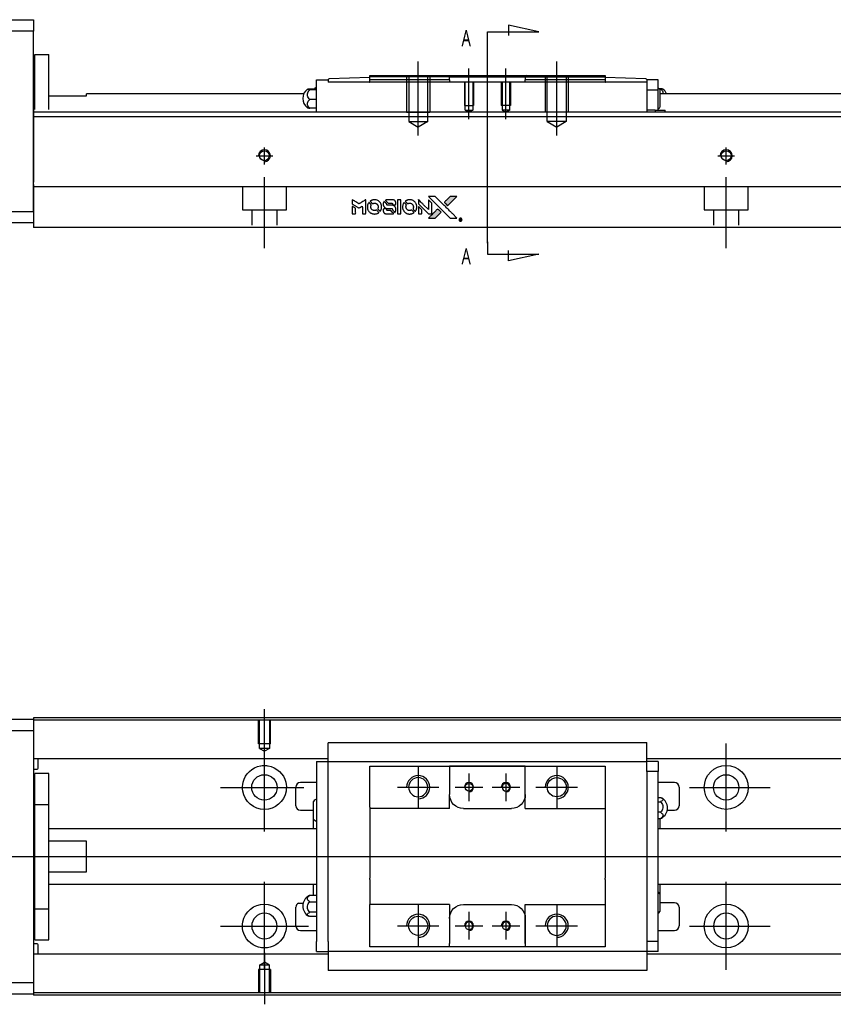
# Model space of a CAD drawing. Header units: millimetres. Extents: x -227 to 3135, y -1502 to 860.
# Tile 6 of 32: x -61 to 115, y -1108 to -895. Entities that reach past the tile are written whole.
import ezdxf
from ezdxf.lldxf.tags import DXFTag

# ---------------------------------------------------------------- set-up
doc = ezdxf.new("R2010")
doc.units = ezdxf.units.MM
doc.layers.get('0').update_dxf_attribs({"linetype": 'CONTINUOUS'})
doc.layers.add('2', color=7, linetype='CONTINUOUS')
doc.styles.add('CHN', font='Microsoft JhengHei.ttf')
tags = doc.linetypes.add('DASHED', pattern=[25.72, 12.86, -12.86]).pattern_tags.tags
tags[6:7] = [DXFTag(74, 4), DXFTag(75, 0), DXFTag(340, '0'), DXFTag(46, 0.0), DXFTag(50, 0.0), DXFTag(44, 0.0), DXFTag(45, 0.0)]
tags[4:5] = [DXFTag(74, 4), DXFTag(75, 0), DXFTag(340, '0'), DXFTag(46, 0.0), DXFTag(50, 0.0), DXFTag(44, 0.0), DXFTag(45, 0.0)]

# ---------------------------------------------------------------- blocks, each defined once
blk = doc.blocks.new('MosionX logo(完整正式版)')
h = blk.add_hatch(color=22)
h.dxf.hatch_style = 1
h.paths.add_polyline_path([(-1416, 1831), (-1517, 1831), (-1619, 1831), (-1707, 1742, 0.000288), (-1740, 1709, 0.000479), (-1769, 1680, 0.000013), (-1794, 1654, 0.197177), (-1794, 1654, 0.197497), (-1794, 1653, 0.00004), (-1779, 1638, 0.000834), (-1763, 1622, 0.000506), (-1744, 1603), (-1694, 1552), (-1555, 1692)])
h.paths.add_polyline_path([(-1892, 1355), (-1942, 1405, 0.000476), (-1962, 1424, 0.000789), (-1978, 1441, 0.000035), (-1993, 1455, 0.19758), (-1993, 1456, 0.198396), (-1994, 1455, 0.000019), (-2014, 1435, 0.000582), (-2036, 1413, 0.000351), (-2062, 1387, 0.000108), (-2174, 1275, 0.000692), (-2230, 1218, 0.000077), (-2269, 1179, 0.197527), (-2269, 1178, 0.410181), (-2269, 1177, 0.000493), (-2248, 1177, 0.002424), (-2219, 1177, 0.000529), (-2169, 1177), (-2070, 1177), (-1981, 1266)])
at = {"color": 22}
for points in [[(-2150, 1708, -0.000056), (-2089, 1647, -0.000021), (-2004, 1562, -0.000021), (-1911, 1469, -0.000025), (-1823, 1381), (-1619, 1177), (-1518, 1177), (-1417, 1177), (-1553, 1315, 0.000274), (-1619, 1381, 0.000123), (-1705, 1467, 0.000121), (-1797, 1559, 0.000165), (-1879, 1641), (-2068, 1831), (-2170, 1831), (-2272, 1831)], [(-1707, 1742, 0.000288), (-1740, 1709, 0.000479), (-1769, 1680, 0.000013), (-1794, 1654, 0.197177), (-1794, 1654, 0.197497), (-1794, 1653, 0.00004), (-1779, 1638, 0.000836), (-1763, 1622, 0.000505), (-1744, 1603), (-1694, 1552), (-1555, 1692), (-1416, 1831), (-1517, 1831), (-1619, 1831)], [(-4562, 1668), (-4562, 1603), (-4545, 1592, -0.000297), (-4534, 1586, -0.000037), (-4510, 1571, -0.000043), (-4482, 1554, -0.000036), (-4452, 1535, 0.000044), (-4422, 1517, 0.000063), (-4396, 1501, 0.000035), (-4374, 1488, 0.0009), (-4368, 1484), (-4360, 1479), (-4348, 1486, 0.001175), (-4342, 1490, 0.000208), (-4329, 1498, 0.000225), (-4315, 1506, 0.000203), (-4300, 1516, -0.000711), (-4286, 1525, -0.001119), (-4274, 1532, -0.000263), (-4263, 1539, -0.04589), (-4262, 1539, -0.519312), (-4261, 1539, -0.001914), (-4261, 1521, -0.003124), (-4260, 1493, -0.000285), (-4260, 1421), (-4260, 1303), (-4219, 1303, 0.001727), (-4189, 1303, 0.025279), (-4179, 1303, 0.073886), (-4173, 1305, 0.07426), (-4167, 1308, 0.03264), (-4166, 1310, 0.01784), (-4164, 1311, 0.017712), (-4163, 1313, 0.026854), (-4162, 1315), (-4160, 1319), (-4160, 1526), (-4159, 1733), (-4162, 1731, -0.004595), (-4163, 1730, -0.00016), (-4169, 1726, -0.000298), (-4177, 1722, -0.000208), (-4185, 1717, 0.000986), (-4210, 1701, 0.00025), (-4250, 1676, 0.000268), (-4292, 1650, 0.000436), (-4329, 1627, -0.002932), (-4341, 1619, -0.004718), (-4351, 1613, -0.001113), (-4360, 1608, -0.227179), (-4361, 1608, -0.045982), (-4362, 1608, -0.000145), (-4374, 1616, -0.000825), (-4387, 1624, -0.000517), (-4403, 1634, 0.000056), (-4458, 1668, 0.000289), (-4488, 1687, 0.000481), (-4511, 1701, 0.000418), (-4535, 1715), (-4562, 1732)], [(-4562, 1417), (-4562, 1303), (-4521, 1303, 0.000842), (-4494, 1303, 0.010591), (-4484, 1303, 0.028995), (-4479, 1303, 0.069543), (-4475, 1305, 0.051063), (-4471, 1307, 0.039932), (-4468, 1310, 0.039414), (-4465, 1314, 0.045845), (-4462, 1318, 0.094811), (-4461, 1322, 0.007124), (-4461, 1333, 0.004713), (-4461, 1352, 0.000534), (-4461, 1395), (-4461, 1469), (-4471, 1475, 0.000828), (-4502, 1494, 0.000879), (-4532, 1513, 0.000048), (-4561, 1530, 0.137596), (-4562, 1531, 0.413028), (-4562, 1530, 0.000016), (-4562, 1497, 0.000623), (-4562, 1460, 0.000374)], [(-4068, 1643, 0.064158), (-4094, 1594, 0.06356), (-4108, 1539, 0.064004), (-4107, 1483, 0.066747), (-4091, 1429, 0.04321), (-4073, 1396, 0.044737), (-4050, 1367, 0.044901), (-4021, 1342, 0.044184), (-3989, 1323, 0.026293), (-3965, 1313, 0.033344), (-3941, 1306, 0.033227), (-3917, 1303, 0.025815), (-3890, 1302, 0.023119), (-3864, 1304, 0.031044), (-3841, 1308, 0.031337), (-3819, 1315, 0.024258), (-3796, 1325, 0.015622), (-3788, 1329, 0.008495), (-3778, 1335, 0.008415), (-3769, 1341, 0.020814), (-3763, 1346), (-3760, 1348), (-3791, 1379, 0.002843), (-3814, 1403, 0.033917), (-3823, 1411, 0.087906), (-3831, 1414, 0.073302), (-3839, 1416, 0.022047), (-3843, 1415, 0.026465), (-3847, 1415, 0.022233), (-3851, 1414, 0.009985), (-3857, 1412, -0.039011), (-3876, 1407, -0.044398), (-3896, 1406, -0.045096), (-3915, 1408, -0.04265), (-3934, 1413, -0.071154), (-3961, 1428, -0.068827), (-3983, 1450, -0.068713), (-3998, 1476, -0.070507), (-4005, 1506, -0.028605), (-4006, 1519, -0.031418), (-4005, 1531, -0.031044), (-4002, 1544, -0.02668), (-3998, 1556, 0.038913), (-3996, 1564, 0.043732), (-3995, 1571, 0.047754), (-3995, 1578, 0.075756), (-3997, 1583, 0.07294), (-3999, 1586, 0.003456), (-4006, 1594, 0.005023), (-4017, 1605, 0.002422), (-4030, 1619, 0.000819), (-4042, 1631, 0.001349), (-4053, 1641, 0.0001), (-4062, 1650, 0.205335), (-4062, 1651, 0.219821), (-4063, 1650, 0.002494), (-4064, 1648, 0.007089), (-4066, 1646, 0.004494)], [(-3917, 1731, 0.024131), (-3935, 1728, 0.022344), (-3954, 1723, 0.021883), (-3972, 1717, 0.020884), (-3990, 1709, 0.010669), (-4000, 1703, 0.010389), (-4011, 1697, 0.010913), (-4020, 1692, 0.022227), (-4026, 1687), (-4029, 1685), (-3996, 1653, 0.002452), (-3984, 1640, 0.003628), (-3972, 1630, 0.001662), (-3963, 1621, 0.070159), (-3960, 1619, 0.047671), (-3958, 1618, 0.018624), (-3956, 1618, 0.017921), (-3953, 1617, 0.018804), (-3950, 1617, 0.018255), (-3946, 1617, 0.041312), (-3943, 1617, 0.037164), (-3939, 1618, 0.012342), (-3935, 1620, -0.015101), (-3924, 1624, -0.035998), (-3916, 1626, -0.033244), (-3907, 1627, -0.011249), (-3894, 1627, -0.004059), (-3883, 1627, -0.019693), (-3877, 1627, -0.027943), (-3872, 1626, -0.014411), (-3866, 1624, -0.033089), (-3851, 1619, -0.033887), (-3838, 1613, -0.034021), (-3825, 1604, -0.033942), (-3814, 1594, -0.02816), (-3804, 1582, -0.035032), (-3796, 1570, -0.035269), (-3790, 1557, -0.029196), (-3785, 1543, -0.037862), (-3782, 1526, -0.043657), (-3782, 1510, -0.043064), (-3784, 1494, -0.035184), (-3790, 1477, 0.033699), (-3792, 1470, 0.052815), (-3793, 1463, 0.059167), (-3793, 1456, 0.058972), (-3791, 1450, 0.059208), (-3788, 1445, 0.021125), (-3783, 1439, 0.008691), (-3773, 1429, 0.000851), (-3749, 1405, 0.001873), (-3736, 1393, 0.013884), (-3730, 1387, 0.022355), (-3726, 1385, 0.341453), (-3725, 1385, 0.073011), (-3722, 1388, 0.004587), (-3714, 1399, 0.00748), (-3707, 1411, 0.016837), (-3702, 1420, 0.028606), (-3692, 1443, 0.031352), (-3685, 1465, 0.031004), (-3681, 1489, 0.0268), (-3680, 1514, 0.026698), (-3681, 1541, 0.03002), (-3686, 1566, 0.030357), (-3693, 1590, 0.028554), (-3703, 1614, 0.062944), (-3732, 1658, 0.062206), (-3772, 1694, 0.062448), (-3819, 1719, 0.064355), (-3870, 1731, 0.017377), (-3880, 1731, 0.008369), (-3893, 1731, 0.008367), (-3907, 1731, 0.01757)], [(-3610, 1675, 0.023289), (-3616, 1665, 0.026845), (-3621, 1655, 0.026047), (-3626, 1644, 0.019751), (-3629, 1631, 0.013249), (-3631, 1624, 0.025169), (-3631, 1618, 0.016532), (-3632, 1611, 0.002937), (-3632, 1598, 0.003317), (-3632, 1586, 0.011808), (-3631, 1578, 0.01777), (-3631, 1572, 0.021476), (-3630, 1567, 0.04325), (-3623, 1544, 0.045753), (-3612, 1523, 0.04649), (-3598, 1505, 0.047672), (-3581, 1490, 0.025315), (-3573, 1485, 0.015208), (-3564, 1480, 0.01512), (-3554, 1476, 0.022488), (-3546, 1473, 0.027857), (-3532, 1469, 0.034138), (-3519, 1467, 0.014286), (-3499, 1467, 0.00124), (-3449, 1467, -0.00103), (-3418, 1467, -0.002552), (-3396, 1466, -0.001594), (-3379, 1466, -0.047676), (-3374, 1466, -0.085307), (-3367, 1463, -0.097789), (-3361, 1457, -0.085947), (-3357, 1450, -0.051339), (-3356, 1440, 0.014634), (-3355, 1436, 0.015028), (-3355, 1433, 0.014927), (-3354, 1430, 0.059415), (-3353, 1429, 0.070595), (-3351, 1425, 0.00028), (-3315, 1389, 0.000111), (-3279, 1352, 0.200239), (-3277, 1352, 0.268906), (-3276, 1352, 0.001866), (-3271, 1361, 0.007532), (-3267, 1370, 0.017818), (-3263, 1376, 0.013256), (-3261, 1383, 0.011636), (-3258, 1391, 0.011528), (-3256, 1399, 0.012303), (-3254, 1407, 0.0423), (-3252, 1419, 0.013657), (-3252, 1437, 0.013857), (-3252, 1455, 0.037428), (-3254, 1468, 0.014927), (-3256, 1477, 0.0122), (-3259, 1486, 0.012518), (-3262, 1494, 0.023062), (-3265, 1501, 0.065961), (-3281, 1525, 0.06055), (-3304, 1545, 0.059676), (-3331, 1559, 0.060497), (-3360, 1567, 0.025683), (-3367, 1567, 0.001528), (-3386, 1567, 0.002124), (-3410, 1568, 0.001173), (-3439, 1568, -0.000809), (-3490, 1568, -0.017164), (-3506, 1568, -0.063931), (-3514, 1570, -0.108429), (-3520, 1573, -0.052941), (-3523, 1577, -0.063675), (-3525, 1582, -0.050562), (-3526, 1587, -0.020337), (-3527, 1595, 0.009897), (-3528, 1599, 0.016482), (-3528, 1603, 0.019019), (-3529, 1606, 0.06043), (-3530, 1608, 0.076267), (-3533, 1613, 0.00054), (-3566, 1646, 0.000307), (-3601, 1680, 0.142594), (-3604, 1681, 0.232419), (-3604, 1681, 0.022995), (-3606, 1680, 0.024627), (-3608, 1678, 0.015407)], [(-3516, 1731, 0.018538), (-3522, 1730, 0.010695), (-3530, 1729, 0.01068), (-3538, 1727, 0.017678), (-3544, 1725, 0.013849), (-3551, 1722, 0.011814), (-3559, 1719, 0.004513), (-3566, 1716, 0.290035), (-3566, 1715, 0.196418), (-3566, 1714, 0.000124), (-3554, 1702, 0.001477), (-3540, 1688, 0.000898), (-3524, 1671), (-3481, 1629), (-3427, 1628, -0.001471), (-3387, 1628, -0.028714), (-3374, 1627, -0.097073), (-3367, 1625, -0.084199), (-3361, 1620, -0.042698), (-3359, 1616, -0.053912), (-3357, 1612, -0.051004), (-3356, 1608, -0.032967), (-3355, 1602, 0.00807), (-3355, 1600, 0.003023), (-3355, 1596, 0.002994), (-3355, 1592, 0.003629), (-3355, 1588), (-3354, 1579), (-3313, 1579, 0.001618), (-3293, 1579, 0.005206), (-3280, 1579, 0.00535), (-3271, 1579, 0.060675), (-3268, 1580, 0.048484), (-3266, 1581, 0.02389), (-3264, 1582, 0.022812), (-3261, 1584, 0.02462), (-3259, 1586, 0.061781), (-3255, 1591, 0.080179), (-3253, 1596, 0.048561), (-3252, 1604, 0.010021), (-3251, 1619, 0.016602), (-3252, 1638, 0.031409), (-3254, 1653, 0.036474), (-3258, 1666, 0.03439), (-3263, 1679, 0.065928), (-3277, 1699, 0.069066), (-3296, 1715, 0.065697), (-3319, 1725, 0.051559), (-3346, 1731, 0.020904), (-3360, 1731, 0.000451), (-3431, 1731, 0.000419), (-3502, 1732, 0.022759)], [(-3202, 1517), (-3202, 1303), (-3160, 1303), (-3118, 1303), (-3113, 1306, 0.071429), (-3109, 1309, 0.054799), (-3105, 1313, 0.053585), (-3102, 1318, 0.060698), (-3101, 1323, 0.033975), (-3100, 1332, 0.000112), (-3100, 1441, 0.000726), (-3100, 1548, 0.001084), (-3101, 1641), (-3102, 1732), (-3152, 1732), (-3202, 1732)], [(-3011, 1643, 0.018008), (-3017, 1634, 0.009842), (-3023, 1622, 0.009807), (-3030, 1610, 0.015716), (-3035, 1599, 0.048467), (-3047, 1561, 0.045841), (-3052, 1520, 0.046006), (-3049, 1479, 0.049638), (-3039, 1441, 0.064819), (-3012, 1391, 0.06695), (-2974, 1350, 0.066691), (-2926, 1320, 0.063505), (-2872, 1304, 0.03135), (-2858, 1302, 0.010439), (-2837, 1302, 0.010391), (-2817, 1302, 0.032408), (-2803, 1304, 0.015696), (-2787, 1307, 0.018095), (-2771, 1312, 0.018551), (-2757, 1317, 0.018352), (-2743, 1323, 0.015568), (-2733, 1328, 0.009832), (-2723, 1334, 0.009795), (-2713, 1341, 0.023727), (-2706, 1346), (-2703, 1348), (-2734, 1379, 0.001528), (-2751, 1397, 0.010022), (-2760, 1406, 0.019586), (-2766, 1411, 0.061865), (-2771, 1413, 0.055054), (-2777, 1415, 0.061607), (-2784, 1416, 0.048725), (-2792, 1415, 0.020221), (-2802, 1412, -0.017722), (-2813, 1409, -0.02685), (-2822, 1407, -0.02759), (-2832, 1406, -0.020233), (-2843, 1406, -0.04793), (-2864, 1409, -0.048386), (-2883, 1416, -0.047866), (-2901, 1426, -0.044964), (-2917, 1440, -0.04333), (-2931, 1457, -0.050921), (-2941, 1475, -0.051473), (-2946, 1495, -0.0459), (-2948, 1516, -0.019014), (-2948, 1526, -0.024114), (-2947, 1535, -0.025081), (-2945, 1544, -0.023892), (-2942, 1553, 0.008624), (-2939, 1560, 0.026486), (-2938, 1564, 0.035074), (-2937, 1568, 0.02756), (-2937, 1573, 0.087163), (-2939, 1580, 0.073291), (-2942, 1587, 0.028074), (-2951, 1596, 0.002594), (-2973, 1619), (-3005, 1651)], [(-2860, 1730, 0.023681), (-2878, 1728, 0.022402), (-2896, 1723, 0.021929), (-2914, 1717, 0.020503), (-2931, 1709, 0.013745), (-2941, 1704, 0.009767), (-2952, 1698, 0.009658), (-2962, 1691, 0.027804), (-2968, 1687), (-2971, 1685), (-2939, 1653, 0.002053), (-2924, 1638, 0.006738), (-2914, 1628, 0.007826), (-2907, 1622, 0.063909), (-2903, 1619, 0.061532), (-2897, 1617, 0.068674), (-2891, 1617, 0.052072), (-2885, 1618, 0.019648), (-2875, 1621, -0.018366), (-2864, 1624, -0.0288), (-2854, 1626, -0.029061), (-2844, 1627, -0.019155), (-2832, 1627, -0.053809), (-2807, 1624, -0.058833), (-2784, 1615, -0.058566), (-2764, 1601, -0.052525), (-2746, 1582, -0.044733), (-2737, 1566, -0.040573), (-2729, 1547, -0.041123), (-2725, 1529, -0.04951), (-2725, 1511, -0.017369), (-2725, 1502, -0.024255), (-2727, 1495, -0.023787), (-2729, 1487, -0.015798), (-2732, 1479, 0.010631), (-2734, 1474, 0.033653), (-2735, 1470, 0.037806), (-2736, 1467, 0.016307), (-2736, 1462, 0.068179), (-2734, 1453, 0.095747), (-2731, 1446, 0.033418), (-2722, 1436, 0.002133), (-2695, 1409, 0.001452), (-2680, 1395, 0.012393), (-2673, 1388, 0.020479), (-2668, 1385, 0.344362), (-2667, 1385, 0.074287), (-2663, 1388, 0.005454), (-2656, 1400, 0.008391), (-2649, 1412, 0.017097), (-2643, 1422, 0.027375), (-2635, 1442, 0.02835), (-2628, 1463, 0.027723), (-2624, 1485, 0.023913), (-2623, 1509, 0.027047), (-2623, 1537, 0.031685), (-2627, 1563, 0.032425), (-2634, 1588, 0.031013), (-2644, 1612, 0.037914), (-2661, 1641, 0.040153), (-2682, 1667, 0.039834), (-2707, 1688, 0.036173), (-2736, 1707, 0.040752), (-2765, 1719, 0.035885), (-2796, 1728, 0.035491), (-2828, 1731, 0.037615)], [(-2572, 1669), (-2572, 1604), (-2422, 1453), (-2271, 1303), (-2229, 1303, 0.0008), (-2202, 1303, 0.010795), (-2192, 1303, 0.030495), (-2186, 1304, 0.080372), (-2183, 1305, 0.03816), (-2179, 1308, 0.041799), (-2176, 1310, 0.042486), (-2174, 1314, 0.042078), (-2172, 1317, 0.099276), (-2170, 1322, 0.003302), (-2170, 1343, 0.002586), (-2170, 1380, 0.000204), (-2170, 1477), (-2170, 1633), (-2221, 1683), (-2271, 1733), (-2271, 1583), (-2272, 1433), (-2419, 1582, 0.000253), (-2476, 1639, 0.000412), (-2524, 1687, 0.000041), (-2567, 1730, 0.041338), (-2570, 1732), (-2572, 1734)], [(-2572, 1416), (-2572, 1303), (-2530, 1303), (-2488, 1303), (-2483, 1306, 0.03146), (-2480, 1308, 0.026444), (-2478, 1310, 0.026444), (-2476, 1312, 0.031457), (-2475, 1314), (-2472, 1319), (-2471, 1375), (-2471, 1431), (-2521, 1481, 0.000745), (-2540, 1499, 0.001228), (-2556, 1515, 0.000087), (-2571, 1529, 0.195134), (-2571, 1530, 0.412117), (-2572, 1529, 0.000048), (-2572, 1496, 0.00109), (-2572, 1460, 0.000653)], [(-3615, 1454, 0.065483), (-3620, 1451, 0.053271), (-3625, 1447, 0.052018), (-3628, 1443, 0.0556), (-3631, 1437, 0.036839), (-3632, 1434, 0.026922), (-3632, 1430, 0.016905), (-3633, 1424, 0.004317), (-3633, 1416, 0.016369), (-3632, 1397, 0.029936), (-3630, 1382, 0.03418), (-3627, 1369, 0.031327), (-3621, 1356, 0.046935), (-3612, 1340, 0.054053), (-3600, 1327, 0.053701), (-3585, 1317, 0.045364), (-3568, 1309, 0.032479), (-3552, 1305, 0.03386), (-3537, 1303, 0.013578), (-3512, 1303, 0.001155), (-3450, 1303, 0.000413), (-3396, 1303, 0.005008), (-3375, 1304, 0.013199), (-3364, 1304, 0.033956), (-3355, 1305, 0.013909), (-3347, 1308, 0.010864), (-3337, 1310, 0.010938), (-3329, 1313, 0.028702), (-3323, 1316), (-3318, 1318), (-3362, 1362), (-3405, 1406), (-3455, 1406, -0.001504), (-3477, 1406, -0.00328), (-3493, 1406, -0.001901), (-3506, 1406, -0.061333), (-3510, 1407, -0.063621), (-3514, 1409, -0.048633), (-3518, 1412, -0.046769), (-3522, 1415, -0.047961), (-3525, 1420, -0.02678), (-3526, 1424, -0.050957), (-3527, 1427, -0.029398), (-3528, 1431, -0.00401), (-3528, 1441), (-3529, 1456), (-3569, 1456, 0.001061), (-3593, 1456, 0.009147), (-3604, 1455, 0.020721), (-3611, 1455, 0.051619)], [(-2062, 1387, 0.000108), (-2174, 1275, 0.000692), (-2230, 1218, 0.000077), (-2269, 1179, 0.197527), (-2269, 1178, 0.410182), (-2269, 1177, 0.000493), (-2248, 1177, 0.002424), (-2219, 1177, 0.000529), (-2170, 1177), (-2070, 1177), (-1981, 1266), (-1892, 1355), (-1942, 1405, 0.000476), (-1962, 1424, 0.000789), (-1978, 1441, 0.000035), (-1993, 1455, 0.19758), (-1993, 1456, 0.198396), (-1994, 1455, 0.000019), (-2014, 1435, 0.000582), (-2036, 1413, 0.000351)], [(-1319, 1173, 0.082374), (-1332, 1167, 0.083404), (-1342, 1157, 0.082663), (-1349, 1145, 0.07897), (-1351, 1130, 0.084941), (-1349, 1114, 0.08953), (-1341, 1100, 0.090743), (-1329, 1090, 0.090193), (-1313, 1085, 0.10067), (-1296, 1085, 0.099454), (-1281, 1093, 0.097736), (-1269, 1106, 0.09365), (-1263, 1122, 0.07584), (-1263, 1135, 0.068415), (-1267, 1148, 0.068328), (-1274, 1159, 0.075277), (-1283, 1168, 0.059367), (-1291, 1172, 0.048986), (-1300, 1174, 0.048519), (-1310, 1174, 0.055347)], [(-1325, 1129), (-1325, 1104), (-1322, 1104), (-1319, 1104), (-1319, 1114), (-1319, 1125), (-1313, 1125), (-1306, 1126), (-1302, 1119, -0.003356), (-1300, 1116, -0.002757), (-1298, 1113, -0.002784), (-1296, 1110, -0.007382), (-1295, 1108, 0.019487), (-1294, 1105, 0.098302), (-1293, 1104, 0.116932), (-1291, 1104, 0.032798), (-1289, 1104), (-1285, 1104), (-1288, 1108, 0.005748), (-1289, 1111, 0.002522), (-1291, 1114, 0.002495), (-1293, 1117, 0.00334), (-1295, 1120), (-1299, 1126), (-1296, 1128, 0.066516), (-1292, 1130, 0.085926), (-1290, 1133, 0.082934), (-1289, 1137, 0.05747), (-1289, 1141, 0.023576), (-1289, 1144, 0.043538), (-1289, 1146, 0.050891), (-1290, 1148, 0.049897), (-1291, 1149, 0.067884), (-1295, 1152, 0.077412), (-1298, 1154, 0.049266), (-1304, 1154, 0.012208), (-1313, 1155), (-1325, 1155)], [(-1298, 1147, -0.120545), (-1296, 1144, -0.09136), (-1295, 1141, -0.087576), (-1296, 1137, -0.098026), (-1297, 1134, -0.079907), (-1299, 1133, -0.087697), (-1300, 1132, -0.041371), (-1303, 1132, -0.005557), (-1309, 1132), (-1319, 1131), (-1319, 1140), (-1319, 1149), (-1310, 1149, -0.007471), (-1305, 1149, -0.035301), (-1302, 1148, -0.060486), (-1300, 1148, -0.063546)]]:
    blk.add_lwpolyline(points, format="xyb", close=True, dxfattribs=at)

msp = doc.modelspace()

# ---------------------------------------------------------------- linework, layer by layer
for p, q in [((-7.86, -1055.07), (-7.86, -1043.95)), ((-7.86, -1070.42), (-7.86, -1051.37)), ((92.14, -1070.42), (92.14, -1051.37)), ((25.44, -1056.35), (25.44, -1065.35)), ((55.44, -1056.35), (55.44, -1065.35)), ((36.44, -1057.85), (36.44, -1063.85)), ((44.44, -1057.85), (44.44, -1063.85)), ((-17.38, -1060.9), (0.67, -1060.9)), ((20.94, -1060.85), (29.94, -1060.85)), ((33.44, -1060.85), (39.44, -1060.85)), ((41.44, -1060.85), (47.44, -1060.85)), ((50.94, -1060.85), (59.94, -1060.85)), ((84.19, -1060.9), (101.67, -1060.9)), ((-121.86, -1075.85), (16.57, -1075.85)), ((16.57, -1075.85), (458.14, -1075.85)), ((-7.86, -1100.42), (-7.86, -1081.37)), ((92.14, -1100.42), (92.14, -1081.37)), ((-0.48, -1085.94), (0.52, -1085.94)), ((25.44, -1086.35), (25.44, -1095.35)), ((55.44, -1086.35), (55.44, -1095.35)), ((36.44, -1087.85), (36.44, -1093.85)), ((44.44, -1087.85), (44.44, -1093.85)), ((-17.38, -1090.9), (1.67, -1090.9)), ((20.94, -1090.85), (29.94, -1090.85)), ((33.44, -1090.85), (39.44, -1090.85)), ((41.44, -1090.85), (47.44, -1090.85)), ((50.94, -1090.85), (59.94, -1090.85)), ((84.19, -1090.9), (101.67, -1090.9)), ((-7.86, -1096.73), (-7.86, -1107.85))]:
    msp.add_line(p, q)
at = {"linetype": 'Continuous'}
for p, q in [((-116.86, -1046.15), (-57.86, -1046.15)), ((24.28, -1045.85), (-57.86, -1045.85)), ((-57.86, -1045.85), (-57.86, -1046.15)), ((-57.86, -1046.15), (-57.86, -1048.65)), ((24.15, -1046.35), (-57.86, -1046.35)), ((442.14, -1046.35), (24.15, -1046.35)), ((442.14, -1045.85), (24.28, -1045.85)), ((-57.86, -1048.65), (-116.86, -1048.65)), ((-57.86, -1048.65), (-57.86, -1103.15)), ((5.94, -1051.37), (5.94, -1051.24)), ((5.94, -1051.24), (5.94, -1051.24)), ((74.94, -1051.24), (5.94, -1051.24)), ((5.94, -1054.94), (5.94, -1051.37)), ((74.94, -1051.24), (74.94, -1051.19)), ((74.94, -1051.37), (74.94, -1051.24)), ((74.94, -1054.94), (74.94, -1051.37)), ((5.94, -1054.68), (-57.86, -1054.68)), ((-56.86, -1056.76), (-56.86, -1054.68)), ((5.94, -1055.27), (5.94, -1054.94)), ((442.14, -1054.68), (74.94, -1054.68)), ((74.94, -1055.27), (74.94, -1054.94)), ((-57.86, -1056.96), (-57.06, -1056.96)), ((3.44, -1055.27), (3.44, -1057.47)), ((3.44, -1055.27), (5.94, -1055.27)), ((5.94, -1056.27), (5.94, -1055.27)), ((5.94, -1055.27), (74.94, -1055.27)), ((5.94, -1057.47), (5.94, -1056.27)), ((14.94, -1057.27), (14.94, -1056.27)), ((32.24, -1056.27), (32.24, -1056.97)), ((48.64, -1056.27), (32.24, -1056.27)), ((32.24, -1056.97), (32.24, -1062.45)), ((32.33, -1056.27), (48.55, -1056.27)), ((48.64, -1056.97), (48.64, -1056.27)), ((48.64, -1065.45), (48.64, -1056.97)), ((48.64, -1062.45), (48.64, -1056.97)), ((65.94, -1056.27), (65.94, -1057.27)), ((77.44, -1055.27), (74.94, -1055.27)), ((74.94, -1056.27), (74.94, -1055.27)), ((74.94, -1057.47), (74.94, -1056.27)), ((77.44, -1055.27), (77.44, -1057.47)), ((-54.56, -1057.9), (-57.56, -1057.9)), ((-54.56, -1057.9), (-57.56, -1057.9)), ((-57.56, -1064.58), (-57.56, -1057.9)), ((-57.56, -1064.58), (-57.56, -1057.9)), ((-54.56, -1064.58), (-54.56, -1057.9)), ((-54.56, -1064.58), (-54.56, -1057.9)), ((3.44, -1057.47), (3.44, -1094.22)), ((5.94, -1057.95), (5.94, -1057.47)), ((5.94, -1057.95), (5.94, -1057.52)), ((5.94, -1093.74), (5.94, -1057.95)), ((14.94, -1065.15), (14.94, -1057.27)), ((65.94, -1057.27), (65.94, -1065.15)), ((77.44, -1057.47), (74.94, -1057.47)), ((74.94, -1057.47), (74.94, -1057.95)), ((74.94, -1057.52), (74.94, -1057.95)), ((74.94, -1057.95), (74.94, -1093.74)), ((77.44, -1094.22), (77.44, -1057.47)), ((-1.06, -1064.85), (-1.06, -1060.85)), ((3.44, -1059.85), (-0.06, -1059.85)), ((80.94, -1059.85), (77.44, -1059.85)), ((81.94, -1060.85), (81.94, -1064.85)), ((32.24, -1065.45), (32.24, -1062.45)), ((77.44, -1063.05), (77.9, -1063.05)), ((-57.56, -1065.15), (-57.86, -1065.15)), ((-57.56, -1065.15), (-57.86, -1065.15)), ((-57.56, -1087.21), (-57.56, -1064.58)), ((-57.56, -1064.58), (-54.56, -1064.58)), ((-57.56, -1087.21), (-57.56, -1064.58)), ((-54.56, -1087.21), (-54.56, -1064.58)), ((-54.56, -1087.21), (-54.56, -1064.58)), ((2.79, -1067.77), (2.79, -1063.92)), ((14.94, -1065.15), (14.94, -1070.85)), ((35.24, -1065.45), (45.64, -1065.45)), ((48.64, -1065.45), (65.94, -1065.45)), ((65.94, -1065.15), (65.94, -1070.85)), ((77.44, -1063.99), (77.9, -1063.99)), ((-0.06, -1065.85), (2.79, -1065.85)), ((2.79, -1069.85), (2.79, -1067.77)), ((77.9, -1066.29), (77.44, -1066.29)), ((77.44, -1067.64), (77.9, -1067.64)), ((77.79, -1067.64), (77.79, -1069.85)), ((79.39, -1065.85), (80.94, -1065.85)), ((3.44, -1069.85), (-54.56, -1069.85)), ((442.14, -1069.85), (77.44, -1069.85)), ((14.94, -1070.85), (14.94, -1071.15)), ((14.94, -1071.15), (14.94, -1080.55)), ((65.94, -1070.85), (65.94, -1071.15)), ((65.94, -1071.15), (65.94, -1080.55)), ((-46.36, -1072.53), (-54.56, -1072.53)), ((-46.36, -1079.16), (-46.36, -1072.53)), ((-54.56, -1079.16), (-46.36, -1079.16)), ((14.94, -1080.85), (14.94, -1080.55)), ((65.94, -1080.85), (65.94, -1080.55)), ((-54.56, -1081.85), (3.44, -1081.85)), ((2.79, -1084.27), (2.79, -1081.85)), ((14.94, -1080.85), (14.94, -1086.25)), ((65.94, -1080.85), (65.94, -1086.25)), ((77.44, -1081.85), (442.14, -1081.85)), ((77.79, -1081.85), (77.79, -1083.93)), ((3.44, -1084.27), (1.98, -1084.27)), ((77.79, -1083.93), (77.79, -1087.78)), ((-57.86, -1086.65), (-57.56, -1086.65)), ((-57.86, -1086.65), (-57.56, -1086.65)), ((-1.06, -1090.85), (-1.06, -1086.85)), ((1.98, -1085.63), (3.44, -1085.63)), ((14.94, -1086.55), (14.94, -1086.25)), ((32.24, -1086.25), (14.94, -1086.25)), ((14.94, -1094.42), (14.94, -1086.55)), ((32.24, -1086.25), (32.24, -1089.25)), ((35.24, -1086.25), (45.64, -1086.25)), ((48.64, -1094.72), (48.64, -1086.25)), ((65.94, -1086.25), (65.94, -1094.42)), ((80.94, -1085.85), (77.79, -1085.85)), ((81.94, -1086.85), (81.94, -1090.85)), ((-57.56, -1087.21), (-54.56, -1087.21)), ((-57.56, -1093.9), (-57.56, -1087.21)), ((-57.56, -1093.9), (-57.56, -1087.21)), ((-54.56, -1093.9), (-54.56, -1087.21)), ((-54.56, -1093.9), (-54.56, -1087.21)), ((3.44, -1087.93), (1.98, -1087.93)), ((3.44, -1088.87), (1.98, -1088.87)), ((32.24, -1089.25), (32.24, -1094.72)), ((48.64, -1089.25), (48.64, -1094.72)), ((-0.06, -1091.85), (3.44, -1091.85)), ((77.44, -1091.85), (80.94, -1091.85)), ((-57.06, -1094.74), (-57.86, -1094.74)), ((-57.56, -1093.9), (-54.56, -1093.9)), ((-57.56, -1093.9), (-54.56, -1093.9)), ((-56.86, -1097.02), (-56.86, -1094.94)), ((3.44, -1096.42), (3.44, -1094.22)), ((5.94, -1094.18), (5.94, -1093.74)), ((5.94, -1094.22), (5.94, -1093.74)), ((5.94, -1094.22), (5.94, -1095.42)), ((5.94, -1095.42), (5.94, -1096.42)), ((14.94, -1095.42), (14.94, -1094.42)), ((32.24, -1095.42), (32.24, -1094.72)), ((48.64, -1095.42), (32.24, -1095.42)), ((48.55, -1095.42), (32.33, -1095.42)), ((48.64, -1094.72), (48.64, -1095.42)), ((65.94, -1095.42), (57.29, -1095.42)), ((65.94, -1094.42), (65.94, -1095.42)), ((74.94, -1093.74), (74.94, -1094.22)), ((74.94, -1093.74), (74.94, -1094.18)), ((74.94, -1094.22), (74.94, -1095.42)), ((77.44, -1094.22), (74.94, -1094.22)), ((74.94, -1095.42), (74.94, -1096.42)), ((77.44, -1096.42), (77.44, -1094.22)), ((5.94, -1097.02), (-57.86, -1097.02)), ((3.44, -1096.42), (5.94, -1096.42)), ((74.94, -1096.42), (5.94, -1096.42)), ((5.94, -1096.42), (5.94, -1100.33)), ((74.94, -1096.42), (74.94, -1096.75)), ((77.44, -1096.42), (74.94, -1096.42)), ((74.94, -1096.75), (74.94, -1100.33)), ((442.14, -1097.02), (74.94, -1097.02)), ((5.94, -1100.33), (5.94, -1100.46)), ((5.94, -1100.46), (5.94, -1100.5)), ((5.94, -1100.46), (74.94, -1100.46)), ((74.94, -1100.33), (74.94, -1100.46)), ((74.94, -1100.46), (74.94, -1100.5)), ((-116.86, -1103.15), (-57.86, -1103.15)), ((-57.86, -1103.15), (-57.86, -1105.65)), ((-57.86, -1105.65), (-116.86, -1105.65)), ((9.02, -1105.35), (-57.86, -1105.35)), ((-57.86, -1105.65), (-57.86, -1105.85)), ((8.9, -1105.85), (-57.86, -1105.85)), ((442.14, -1105.85), (8.9, -1105.85)), ((442.14, -1105.35), (9.02, -1105.35))]:
    msp.add_line(p, q, dxfattribs=at)
at = {"linetype": 'DASHED'}
for p, q in [((-57.86, -1046.15), (-57.86, -1046.35)), ((-57.86, -1046.35), (-57.86, -1047.35)), ((-57.86, -1047.35), (-57.86, -1053.68)), ((-57.86, -1053.68), (-57.86, -1054.68)), ((-57.86, -1054.68), (-57.86, -1056.22)), ((-57.86, -1056.22), (-57.86, -1059.78)), ((5.94, -1055.37), (5.94, -1055.37)), ((74.94, -1055.37), (74.94, -1055.37)), ((-57.86, -1059.78), (-57.86, -1061.7)), ((-57.86, -1061.7), (-57.86, -1090)), ((-57.86, -1090), (-57.86, -1091.92)), ((-57.86, -1091.92), (-57.86, -1095.48)), ((-57.86, -1095.48), (-57.86, -1097.02)), ((-57.86, -1097.02), (-57.86, -1098.02)), ((74.94, -1096.32), (74.94, -1096.32)), ((-57.86, -1098.02), (-57.86, -1104.35)), ((-57.86, -1104.35), (-57.86, -1105.35)), ((-57.86, -1105.35), (-57.86, -1105.65))]:
    msp.add_line(p, q, dxfattribs=at)
at = {"linetype": 'DASHED', "ltscale": 0.1}
for p, q in [((-9.16, -1051.45), (-9.16, -1046.45)), ((-8.93, -1052.45), (-8.93, -1046.45)), ((-6.78, -1046.45), (-6.78, -1052.45)), ((-6.56, -1051.45), (-6.56, -1046.45)), ((-6.56, -1051.45), (-9.16, -1051.45)), ((-6.78, -1052.45), (-8.93, -1052.45)), ((-8.93, -1052.45), (-7.86, -1053.07)), ((-6.78, -1052.45), (-7.86, -1053.07)), ((-8.93, -1099.35), (-7.86, -1098.73)), ((-8.93, -1099.35), (-8.93, -1105.35)), ((-6.78, -1099.35), (-8.93, -1099.35)), ((-6.78, -1099.35), (-7.86, -1098.73)), ((-6.78, -1105.35), (-6.78, -1099.35)), ((-6.56, -1100.35), (-9.16, -1100.35)), ((-9.16, -1100.35), (-9.16, -1105.35)), ((-6.56, -1100.35), (-6.56, -1105.35))]:
    msp.add_line(p, q, dxfattribs=at)
at = {"linetype": 'Continuous'}
for centre, radius in [((92.14, -1060.9), 4.75), ((-7.86, -1060.9), 2.75), ((55.44, -1060.85), 2.07), ((92.14, -1060.9), 2.75), ((36.44, -1060.85), 0.825), ((92.14, -1090.9), 4.75), ((25.44, -1090.85), 2.07)]:
    msp.add_circle(centre, radius, dxfattribs=at)
at = {"linetype": 'Continuous', "extrusion": (0, 0, -1)}
for centre, radius in [((-25.44, -1060.85), 2.07), ((-44.44, -1060.85), 0.825), ((7.86, -1090.9), 2.75), ((-55.44, -1090.85), 2.07), ((-92.14, -1090.9), 2.75), ((-36.44, -1090.85), 0.825), ((-44.44, -1090.85), 0.825)]:
    msp.add_circle(centre, radius, dxfattribs=at)
at = {"linetype": 'Continuous'}
for centre, radius, start, end in [((-57.06, -1056.76), 0.2, 270, 0), ((-0.06, -1060.85), 1, 90, 180), ((80.94, -1060.85), 1, 0, 90), ((4.93, -1065.8), 2.85, 121.5132, 138.6569), ((76.94, -1065.35), 2.5, 0, 61.7734), ((-0.06, -1064.85), 1, 180, 270), ((76.94, -1065.35), 2.5, 298.2701, 0), ((80.94, -1064.85), 1, 270, 0), ((4.93, -1065.88), 2.85, 221.3431, 238.4868), ((2.94, -1086.57), 2.5, 118.2701, 180), ((75.65, -1085.81), 2.85, 41.3431, 51.1006), ((-0.06, -1086.85), 1, 114.7486, 180), ((2.94, -1086.57), 2.5, 180, 241.7734), ((80.94, -1086.85), 1, 0, 90), ((75.65, -1085.9), 2.85, 308.8994, 318.6569), ((-0.06, -1090.85), 1, 180, 270), ((80.94, -1090.85), 1, 270, 0), ((-57.06, -1094.94), 0.2, 0, 90)]:
    msp.add_arc(centre, radius, start, end, dxfattribs=at)
at = {"linetype": 'Continuous', "extrusion": (0, 0, -1)}
for centre, radius, start, end in [((7.86, -1060.9), 4.75, 13.6191, 80.1049), ((7.86, -1060.9), 4.75, 99.8951, 166.3809), ((7.86, -1060.9), 4.75, 189.6765, 350.3235), ((-35.24, -1062.45), 3, 270, 359.96), ((-45.64, -1062.45), 3, 180, 270), ((7.86, -1090.9), 4.75, 10.8558, 169.1442), ((-35.24, -1089.25), 3, 0, 90), ((-45.64, -1089.25), 3, 90, 180), ((7.86, -1090.9), 4.75, 285.2319, 347.572), ((7.86, -1090.9), 4.75, 192.428, 254.7681)]:
    msp.add_arc(centre, radius, start, end, dxfattribs=at)
for centre, radius in [((25.44, -1060.85), 2.5), ((55.44, -1060.85), 2.5), ((36.44, -1060.85), 1), ((44.44, -1060.85), 1), ((25.44, -1090.85), 2.5), ((55.44, -1090.85), 2.5), ((36.44, -1090.85), 1), ((44.44, -1090.85), 1)]:
    msp.add_arc(centre, radius, 270, 180)
at = {"linetype": 'Continuous'}
for points, knots in [([(-8.67, -1056.22), (-8.26, -1056.15), (-7.83, -1056.13), (-7.29, -1056.18), (-7.16, -1056.2), (-7.04, -1056.22)], [0, 0, 0, 0, 0.772987, 0.772987, 1, 1, 1, 1]), ([(77.9, -1063.05), (78.03, -1063.09), (78.14, -1063.15), (78.31, -1063.27), (78.37, -1063.33), (78.44, -1063.46), (78.45, -1063.54), (78.4, -1063.67), (78.35, -1063.74), (78.2, -1063.86), (78.1, -1063.92), (77.95, -1063.97), (77.92, -1063.98), (77.9, -1063.99)], [0, 0, 0, 0, 0.192078, 0.192078, 0.384156, 0.384156, 0.576234, 0.576234, 0.768312, 0.768312, 0.960389, 0.960389, 1, 1, 1, 1]), ([(77.9, -1063.99), (78.03, -1064.1), (78.14, -1064.23), (78.31, -1064.52), (78.37, -1064.68), (78.44, -1065), (78.45, -1065.17), (78.4, -1065.51), (78.35, -1065.67), (78.2, -1065.97), (78.1, -1066.11), (77.95, -1066.24), (77.92, -1066.27), (77.9, -1066.29)], [0, 0, 0, 0, 0.192078, 0.192078, 0.384156, 0.384156, 0.576234, 0.576234, 0.768312, 0.768312, 0.960389, 0.960389, 1, 1, 1, 1]), ([(77.9, -1066.29), (78.03, -1066.35), (78.14, -1066.43), (78.31, -1066.6), (78.37, -1066.69), (78.44, -1066.89), (78.45, -1066.99), (78.4, -1067.18), (78.35, -1067.28), (78.2, -1067.45), (78.1, -1067.54), (77.95, -1067.62), (77.92, -1067.63), (77.9, -1067.64)], [0, 0, 0, 0, 0.192078, 0.192078, 0.384156, 0.384156, 0.576234, 0.576234, 0.768312, 0.768312, 0.960389, 0.960389, 1, 1, 1, 1]), ([(1.98, -1085.63), (1.85, -1085.57), (1.74, -1085.49), (1.57, -1085.32), (1.5, -1085.23), (1.44, -1085.03), (1.43, -1084.93), (1.48, -1084.74), (1.53, -1084.64), (1.68, -1084.47), (1.78, -1084.38), (1.93, -1084.3), (1.95, -1084.29), (1.98, -1084.27)], [0, 0, 0, 0, 0.192078, 0.192078, 0.384156, 0.384156, 0.576234, 0.576234, 0.768312, 0.768312, 0.960389, 0.960389, 1, 1, 1, 1]), ([(1.98, -1087.93), (1.85, -1087.82), (1.74, -1087.69), (1.57, -1087.4), (1.5, -1087.24), (1.44, -1086.92), (1.43, -1086.74), (1.48, -1086.41), (1.53, -1086.25), (1.68, -1085.95), (1.78, -1085.81), (1.93, -1085.67), (1.95, -1085.65), (1.98, -1085.63)], [0, 0, 0, 0, 0.192078, 0.192078, 0.384156, 0.384156, 0.576234, 0.576234, 0.768312, 0.768312, 0.960389, 0.960389, 1, 1, 1, 1]), ([(1.98, -1088.87), (1.85, -1088.83), (1.74, -1088.77), (1.57, -1088.65), (1.5, -1088.59), (1.44, -1088.45), (1.43, -1088.38), (1.48, -1088.25), (1.53, -1088.18), (1.68, -1088.06), (1.78, -1088), (1.93, -1087.95), (1.95, -1087.94), (1.98, -1087.93)], [0, 0, 0, 0, 0.192078, 0.192078, 0.384156, 0.384156, 0.576234, 0.576234, 0.768312, 0.768312, 0.960389, 0.960389, 1, 1, 1, 1]), ([(-6.61, -1095.48), (-7.01, -1095.59), (-7.44, -1095.65), (-8.28, -1095.65), (-8.7, -1095.59), (-9.11, -1095.48)], [0, 0, 0, 0, 0.500461, 0.500461, 1, 1, 1, 1])]:
    msp.add_open_spline(points, degree=3, knots=knots, dxfattribs=at)
for points, degree in [([(14.94, -1056.27), (32.24, -1056.27)], 1), ([(48.64, -1056.27), (65.94, -1056.27)], 1), ([(-12.54, -1061.7), (-12.65, -1061.04), (-12.62, -1060.37), (-12.47, -1059.78)], 3), ([(-3.24, -1059.78), (-3.1, -1060.37), (-3.06, -1061.04), (-3.18, -1061.7)], 3), ([(32.24, -1065.45), (14.94, -1065.45)], 1), ([(77.9, -1067.64), (77.98, -1067.62), (78.06, -1067.58), (78.13, -1067.54)], 3), ([(1.98, -1084.27), (1.9, -1084.3), (1.82, -1084.34), (1.75, -1084.37)], 3), ([(48.64, -1086.25), (65.94, -1086.25)], 1), ([(-12.5, -1091.92), (-12.63, -1091.32), (-12.65, -1090.65), (-12.52, -1090)], 3), ([(-3.19, -1090), (-3.07, -1090.66), (-3.09, -1091.32), (-3.22, -1091.92)], 3), ([(32.24, -1095.42), (14.94, -1095.42)], 1), ([(65.94, -1095.42), (48.64, -1095.42)], 1)]:
    msp.add_open_spline(points, degree=degree, dxfattribs=at)
msp.add_rational_spline([(32.24, -1062.45), (32.24, -1062.45), (32.24, -1062.45)], [0.500000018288, 0.499999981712, 0.500000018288], degree=2, dxfattribs=at)
at = {"layer": '2', "linetype": 'Continuous'}
for p, q in [((-116.86, -894.7), (-57.86, -894.7)), ((-57.86, -894.7), (-57.86, -897.2)), ((-57.86, -897.2), (-116.86, -897.2)), ((-57.86, -936.2), (-57.86, -897.2)), ((-57.56, -902.2), (-54.56, -902.2)), ((-57.56, -914.15), (-57.56, -902.2)), ((-57.56, -902.2), (-54.56, -902.2)), ((-57.56, -914.15), (-57.56, -902.2)), ((-54.56, -914.15), (-54.56, -902.2)), ((-54.56, -914.15), (-54.56, -902.2)), ((-57.56, -905.45), (-57.86, -905.45)), ((-57.56, -905.45), (-57.86, -905.45)), ((3.44, -907.75), (5.94, -907.75)), ((3.44, -909.95), (3.44, -907.75)), ((5.94, -907.75), (5.94, -907.68)), ((5.94, -907.75), (5.94, -908.25)), ((14.94, -907.25), (6.14, -907.48)), ((14.94, -906.75), (31.94, -906.75)), ((14.94, -907.75), (14.94, -906.75)), ((14.94, -908.25), (14.94, -907.75)), ((32.24, -907.05), (31.94, -906.75)), ((31.94, -906.75), (48.94, -906.75)), ((32.24, -907.05), (35.24, -907.05)), ((32.24, -907.75), (32.24, -907.05)), ((32.24, -907.75), (32.24, -908.25)), ((35.24, -907.05), (45.64, -907.05)), ((45.64, -907.05), (48.64, -907.05)), ((48.94, -906.75), (48.64, -907.05)), ((48.64, -907.05), (48.64, -907.75)), ((48.64, -908.25), (48.64, -907.75)), ((48.94, -906.75), (65.94, -906.75)), ((65.94, -906.75), (65.94, -907.75)), ((74.75, -907.48), (65.94, -907.25)), ((65.94, -907.75), (65.94, -908.25)), ((74.94, -907.68), (74.94, -907.75)), ((74.94, -907.75), (74.94, -908.25)), ((77.44, -907.75), (74.94, -907.75)), ((77.44, -909.95), (77.44, -907.75)), ((1.99, -909.64), (3.44, -909.64)), ((3.44, -909.88), (1.99, -909.88)), ((3.44, -913.25), (3.44, -909.95)), ((74.94, -908.25), (5.94, -908.25)), ((14.88, -908.25), (14.94, -908.25)), ((65.94, -908.25), (66, -908.25)), ((74.94, -908.25), (74.94, -914.7)), ((77.44, -909.95), (74.94, -909.95)), ((77.44, -913.25), (77.44, -909.95)), ((77.9, -909.64), (77.62, -909.64)), ((77.79, -909.82), (77.79, -911.75)), ((-54.56, -911.2), (-46.36, -911.2)), ((0.65, -910.75), (-46.36, -910.75)), ((-46.36, -911.2), (-46.36, -910.75)), ((3.44, -911.99), (1.99, -911.99)), ((342.14, -910.75), (77.79, -910.75)), ((77.79, -911.75), (77.79, -913.67)), ((3.44, -913.86), (1.99, -913.86)), ((3.44, -914.7), (3.44, -913.25)), ((76.79, -914.25), (74.94, -914.25)), ((76.79, -914.25), (78.83, -914.25)), ((76.79, -914.25), (76.79, -914.7)), ((77.44, -914.25), (77.44, -913.25)), ((78.83, -914.25), (78.94, -914.25)), ((78.83, -914.25), (78.83, -914.7)), ((78.94, -914.7), (78.94, -914.25)), ((41.39, -914.7), (-57.86, -914.7)), ((342.14, -915.7), (-57.86, -915.7)), ((342.14, -914.7), (41.39, -914.7)), ((-57.86, -930.35), (-57.86, -937.15)), ((37.24, -930.9), (-57.86, -930.9)), ((342.14, -930.9), (37.24, -930.9)), ((-72.86, -936.2), (-57.86, -936.2)), ((-57.86, -937.15), (-57.86, -939.7)), ((-57.86, -938.7), (-72.86, -938.7)), ((34.98, -939.7), (-57.86, -939.7)), ((342.14, -939.7), (34.98, -939.7))]:
    msp.add_line(p, q, dxfattribs=at)
at = {"layer": '2'}
for p, q in [((40.44, -897.31), (51.59, -897.31)), ((40.44, -899.95), (40.44, -897.31)), ((51.59, -897.31), (45, -895.88)), ((45, -895.88), (45, -898.11)), ((40.44, -943.07), (40.44, -899.95)), ((25.44, -919.75), (25.44, -903.75)), ((55.44, -919.75), (55.44, -903.75)), ((36.44, -916.25), (36.44, -905.25)), ((44.44, -916.25), (44.44, -905.25)), ((40.44, -942.82), (40.44, -945.45)), ((40.44, -945.45), (51.59, -945.45)), ((45, -946.89), (45, -944.66)), ((51.59, -945.45), (45, -946.89))]:
    msp.add_line(p, q, dxfattribs=at)
at = {"layer": '2', "linetype": 'DASHED'}
for p, q in [((3.44, -907.75), (3.44, -907.75)), ((5.94, -907.75), (5.94, -907.75)), ((5.94, -907.85), (5.94, -907.85)), ((48.64, -907.05), (48.64, -907.05)), ((74.94, -907.75), (74.94, -907.75)), ((74.94, -907.85), (74.94, -907.85)), ((77.44, -907.75), (77.44, -907.75)), ((32.24, -908.25), (32.24, -908.25)), ((32.24, -908.25), (32.24, -908.25)), ((48.64, -908.25), (48.64, -908.25)), ((-57.86, -914.15), (-57.86, -915.15)), ((-57.86, -915.15), (-57.86, -929.85)), ((-57.86, -936.2), (-57.86, -938.7))]:
    msp.add_line(p, q, dxfattribs=at)
at = {"layer": '2', "linetype": 'DASHED', "ltscale": 0.1}
for p, q in [((32.24, -907.05), (14.94, -907.05)), ((22.94, -906.75), (22.94, -914.75)), ((23.38, -906.75), (23.38, -916.75)), ((27.51, -916.75), (27.51, -906.75)), ((27.94, -906.75), (27.94, -914.75)), ((52.94, -906.75), (52.94, -914.75)), ((53.38, -916.75), (53.38, -906.75)), ((57.51, -906.75), (57.51, -916.75)), ((57.94, -906.75), (57.94, -914.75)), ((35.44, -908.25), (35.44, -913.25)), ((35.62, -914.25), (35.62, -908.25)), ((37.27, -908.25), (37.27, -914.25)), ((37.44, -908.25), (37.44, -913.25)), ((43.44, -908.25), (43.44, -913.25)), ((43.62, -908.25), (43.62, -914.25)), ((45.27, -914.25), (45.27, -908.25)), ((45.44, -908.25), (45.44, -913.25)), ((35.44, -913.25), (37.44, -913.25)), ((35.62, -914.25), (37.27, -914.25)), ((35.62, -914.25), (36.44, -914.73)), ((37.27, -914.25), (36.44, -914.73)), ((45.44, -913.25), (43.44, -913.25)), ((45.27, -914.25), (43.62, -914.25)), ((43.62, -914.25), (44.44, -914.73)), ((45.27, -914.25), (44.44, -914.73)), ((22.94, -914.75), (27.94, -914.75)), ((24.97, -914.75), (25.44, -914.75)), ((57.94, -914.75), (52.94, -914.75)), ((23.38, -916.75), (27.51, -916.75)), ((23.38, -916.75), (25.44, -917.94)), ((27.51, -916.75), (25.44, -917.94)), ((57.51, -916.75), (53.38, -916.75)), ((53.38, -916.75), (55.44, -917.94)), ((57.51, -916.75), (55.44, -917.94)), ((-12.61, -930.9), (-12.61, -935.85)), ((-3.11, -935.85), (-3.11, -930.9)), ((87.39, -930.9), (87.39, -935.85)), ((96.89, -935.85), (96.89, -930.9)), ((-12.61, -935.85), (-3.11, -935.85)), ((-10.61, -935.85), (-10.61, -939.15)), ((-5.11, -939.15), (-5.11, -935.85)), ((87.39, -935.85), (96.89, -935.85)), ((89.39, -935.85), (89.39, -939.15)), ((94.89, -939.15), (94.89, -935.85))]:
    msp.add_line(p, q, dxfattribs=at)
at = {"layer": '2', "ltscale": 0.5}
for p, q in [((-7.86, -926.02), (-7.86, -922.35)), ((92.14, -926.02), (92.14, -922.35)), ((-9.66, -924.15), (-6.06, -924.15)), ((90.34, -924.15), (93.94, -924.15)), ((-7.86, -944.15), (-7.86, -928.79)), ((92.14, -944.15), (92.14, -928.79))]:
    msp.add_line(p, q, dxfattribs=at)
at = {"layer": '2', "linetype": 'Continuous'}
for centre in [(-7.86, -924.15), (92.14, -924.15)]:
    msp.add_circle(centre, 1.07, dxfattribs=at)
for centre, radius, start, end in [((6.14, -907.68), 0.2, 91.5, 180), ((74.74, -907.68), 0.2, 0, 88.5), ((2.94, -911.75), 2.5, 126.4021, 180), ((4.93, -911.71), 2.85, 121.5132, 133.5232), ((75.65, -911.71), 2.85, 41.3431, 51.1006), ((76.94, -911.75), 2.5, 23.5613, 53.5675), ((2.94, -911.75), 2.5, 180, 233.5675), ((75.65, -911.79), 2.85, 308.8994, 318.6569)]:
    msp.add_arc(centre, radius, start, end, dxfattribs=at)
at = {"layer": '2'}
for centre in [(-7.86, -924.15), (92.14, -924.15)]:
    msp.add_arc(centre, 1.3, 270, 180, dxfattribs=at)
at = {"layer": '2', "linetype": 'Continuous'}
for points in [[(32.24, -907.75), (14.94, -907.75)], [(65.94, -907.75), (48.64, -907.75)]]:
    msp.add_open_spline(points, degree=1, dxfattribs=at)
at = {"layer": '2', "linetype": 'DASHED', "ltscale": 0.1}
msp.add_open_spline([(48.64, -907.05), (65.94, -907.05)], degree=1, dxfattribs=at)
at = {"layer": '2', "linetype": 'Continuous'}
for points, knots in [([(1.99, -909.88), (1.86, -909.87), (1.74, -909.85), (1.57, -909.82), (1.51, -909.81), (1.44, -909.77), (1.43, -909.76), (1.48, -909.72), (1.53, -909.7), (1.68, -909.67), (1.79, -909.66), (1.93, -909.64), (1.96, -909.64), (1.99, -909.64)], [0, 0, 0, 0, 0.192078, 0.192078, 0.384156, 0.384156, 0.576234, 0.576234, 0.768312, 0.768312, 0.960389, 0.960389, 1, 1, 1, 1]), ([(1.99, -911.99), (1.86, -911.89), (1.74, -911.77), (1.57, -911.51), (1.51, -911.36), (1.44, -911.06), (1.43, -910.9), (1.48, -910.6), (1.53, -910.45), (1.68, -910.17), (1.79, -910.05), (1.93, -909.92), (1.96, -909.9), (1.99, -909.88)], [0, 0, 0, 0, 0.192078, 0.192078, 0.384156, 0.384156, 0.576234, 0.576234, 0.768312, 0.768312, 0.960389, 0.960389, 1, 1, 1, 1]), ([(78.43, -909.74), (78.4, -909.72), (78.35, -909.7), (78.2, -909.67), (78.1, -909.66), (77.95, -909.64), (77.93, -909.64), (77.9, -909.64)], [0, 0, 0, 0, 0.448024, 0.448024, 0.905631, 0.905631, 1, 1, 1, 1]), ([(77.9, -909.64), (78.03, -909.73), (78.14, -909.83), (78.31, -910.07), (78.38, -910.2), (78.45, -910.46), (78.45, -910.6), (78.43, -910.74), (78.43, -910.75), (78.43, -910.75)], [0, 0, 0, 0, 0.33014, 0.33014, 0.660281, 0.660281, 0.990421, 0.990421, 1, 1, 1, 1]), ([(1.99, -913.86), (1.86, -913.77), (1.74, -913.66), (1.57, -913.43), (1.51, -913.3), (1.44, -913.03), (1.43, -912.89), (1.48, -912.62), (1.53, -912.49), (1.68, -912.25), (1.79, -912.14), (1.93, -912.02), (1.96, -912), (1.99, -911.99)], [0, 0, 0, 0, 0.192078, 0.192078, 0.384156, 0.384156, 0.576234, 0.576234, 0.768312, 0.768312, 0.960389, 0.960389, 1, 1, 1, 1]), ([(1.46, -913.76), (1.48, -913.78), (1.53, -913.79), (1.68, -913.82), (1.79, -913.84), (1.93, -913.85), (1.96, -913.85), (1.99, -913.86)], [0, 0, 0, 0, 0.448024, 0.448024, 0.905631, 0.905631, 1, 1, 1, 1])]:
    msp.add_open_spline(points, degree=3, knots=knots, dxfattribs=at)

# ---------------------------------------------------------------- block references
at = {"xscale": 0.0072, "yscale": 0.0072, "zscale": 0.0072}
msp.add_blockref('MosionX logo(完整正式版)', (44.02, -946.14), dxfattribs=at)

# ---------------------------------------------------------------- texts
at = {"layer": '2', "style": 'CHN', "width": 0.7}
for p in [(34.82, -900.45), (34.82, -947.68)]:
    msp.add_text('A', height=3.5, dxfattribs=at).set_placement(p)

doc.saveas('drawing.dxf')
